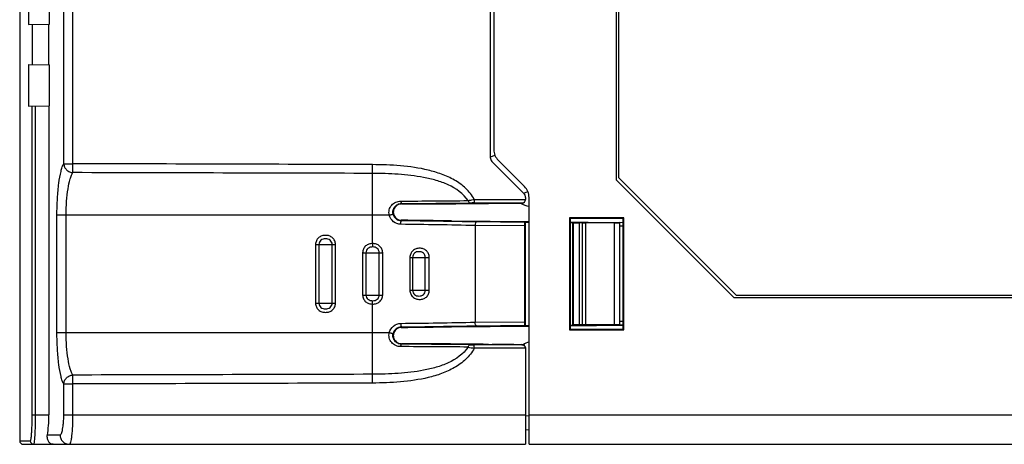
# Model space of a CAD drawing. Header units: millimetres. Extents: x 88 to 1193, y 471 to 1243.
# Tile 38 of 48: x 343 to 427, y 1000 to 1037. Entities that reach past the tile are written whole.
import ezdxf

# ---------------------------------------------------------------- set-up
doc = ezdxf.new("R2010")
doc.units = ezdxf.units.MM
doc.header["$LTSCALE"] = 20
for name, color, linetype in [('32025067XX_LABEL_BL378', 7, 'CONTINUOUS'), ('33087206_M300_B_COVER_ADD_BL358', 7, 'CONTINUOUS'), ('33087215_M300_B_BODY_MH_BL357', 7, 'CONTINUOUS')]:
    doc.layers.add(name, color=color, linetype=linetype)

msp = doc.modelspace()

# ---------------------------------------------------------------- linework, layer by layer
at = {"layer": '32025067XX_LABEL_BL378', "linetype": 'Continuous'}
for p, q in [((394.168, 1067.888), (394.168, 1023.188)), ((394.168, 1023.188), (404.168, 1013.188)), ((404.168, 1013.188), (441.868, 1013.188))]:
    msp.add_line(p, q, dxfattribs=at)
at = {"layer": '33087206_M300_B_COVER_ADD_BL358', "linetype": 'Continuous'}
for p, q in [((347.012, 1024.357), (347.012, 1090.089)), ((347.799, 1024.357), (347.799, 1090.089)), ((383.268, 1090.288), (383.268, 1024.895)), ((343.268, 1087.961), (343.268, 1000.788)), ((344.005, 1039.716), (344.005, 1036.187)), ((345.789, 1036.219), (345.789, 1039.685)), ((344.005, 1036.187), (345.789, 1036.219)), ((345.75, 1032.757), (345.75, 1036.218)), ((344.354, 1032.782), (344.354, 1036.194)), ((344.005, 1032.788), (344.005, 1029.259)), ((344.005, 1032.788), (345.789, 1032.757)), ((345.789, 1029.291), (345.789, 1032.757)), ((344.005, 1029.259), (345.789, 1029.291)), ((344.334, 1002.988), (344.334, 1029.265)), ((344.617, 1002.988), (344.617, 1029.27)), ((345.75, 1029.29), (345.75, 1002.988)), ((383.414, 1024.541), (386.121, 1021.834)), ((347.012, 1024.357), (347.799, 1024.357)), ((347.797, 1023.597), (347.799, 1024.357)), ((373.252, 1023.531), (373.254, 1024.277)), ((381.908, 1021.316), (386.268, 1021.316)), ((381.908, 1021.316), (381.908, 1021.016)), ((386.268, 1021.481), (386.268, 1021.316)), ((375.72, 1020.931), (375.721, 1020.972)), ((381.908, 1021.016), (385.968, 1021.016)), ((385.268, 1020.985), (383.431, 1020.985)), ((385.268, 1020.998), (385.968, 1021.001)), ((385.268, 1020.998), (385.268, 1020.985)), ((346.436, 1009.988), (346.436, 1019.988)), ((374.688, 1019.988), (346.436, 1019.988)), ((347.216, 1009.988), (347.216, 1019.988)), ((373.273, 1017.562), (373.273, 1019.988)), ((375.715, 1019.54), (375.714, 1019.501)), ((379.972, 1019.49), (386.568, 1019.43)), ((379.972, 1019.483), (386.568, 1019.426)), ((386.168, 1019.065), (381.985, 1019.1)), ((381.985, 1019.1), (381.985, 1010.875)), ((386.183, 1019.365), (382.087, 1019.399)), ((386.168, 1019.065), (386.168, 1010.91)), ((386.268, 1019.392), (386.183, 1019.365)), ((386.268, 1019.392), (386.568, 1019.39)), ((386.268, 1010.583), (386.268, 1019.392)), ((390.066, 1019.397), (391.601, 1019.383)), ((390.066, 1019.396), (394.568, 1019.358)), ((390.066, 1019.36), (390.268, 1019.359)), ((390.342, 1019.333), (390.268, 1019.359)), ((390.268, 1019.359), (390.268, 1010.617)), ((390.342, 1010.642), (390.342, 1019.333)), ((391.122, 1019.318), (390.842, 1019.321)), ((390.842, 1010.655), (390.842, 1019.321)), ((391.122, 1010.657), (391.122, 1019.318)), ((393.803, 1019.324), (391.39, 1019.317)), ((391.39, 1010.658), (391.39, 1019.317)), ((393.803, 1019.324), (393.803, 1010.651)), ((394.568, 1019.34), (394.268, 1019.343)), ((394.268, 1019.335), (394.268, 1010.641)), ((394.568, 1019.04), (394.268, 1019.043)), ((368.419, 1017.488), (370.116, 1017.488)), ((368.419, 1017.488), (368.419, 1012.488)), ((368.7, 1017.488), (368.7, 1012.488)), ((369.831, 1012.488), (369.831, 1017.488)), ((370.116, 1012.488), (370.116, 1017.488)), ((372.419, 1016.788), (374.124, 1016.788)), ((372.419, 1016.788), (372.419, 1013.188)), ((372.7, 1016.788), (372.7, 1013.188)), ((373.825, 1013.188), (373.825, 1016.788)), ((374.124, 1013.188), (374.124, 1016.788)), ((376.438, 1016.388), (378.083, 1016.388)), ((376.438, 1016.388), (376.438, 1013.588)), ((376.67, 1016.388), (376.67, 1013.588)), ((377.745, 1013.588), (377.745, 1016.388)), ((378.083, 1013.588), (378.083, 1016.388)), ((372.419, 1013.188), (374.124, 1013.188)), ((376.438, 1013.588), (378.083, 1013.588)), ((368.419, 1012.488), (370.116, 1012.488)), ((373.273, 1009.988), (373.273, 1012.413)), ((375.715, 1010.435), (375.714, 1010.474)), ((379.972, 1010.492), (386.568, 1010.549)), ((386.568, 1010.546), (379.972, 1010.485)), ((381.985, 1010.875), (386.168, 1010.91)), ((382.087, 1010.576), (386.183, 1010.61)), ((386.183, 1010.61), (386.268, 1010.583)), ((386.268, 1010.583), (386.568, 1010.585)), ((390.066, 1010.579), (394.568, 1010.617)), ((390.066, 1010.615), (390.268, 1010.617)), ((391.601, 1010.592), (390.066, 1010.578)), ((390.342, 1010.642), (390.268, 1010.617)), ((391.122, 1010.657), (390.842, 1010.655)), ((393.803, 1010.651), (391.39, 1010.658)), ((394.568, 1010.935), (394.268, 1010.933)), ((394.568, 1010.635), (394.268, 1010.633)), ((346.436, 1009.988), (374.688, 1009.988)), ((375.72, 1009.045), (375.721, 1009.003)), ((385.968, 1008.96), (381.908, 1008.96)), ((381.908, 1008.66), (381.908, 1008.96)), ((386.268, 1008.66), (381.908, 1008.66)), ((385.268, 1008.99), (383.431, 1008.99)), ((385.268, 1008.977), (385.268, 1008.99)), ((385.268, 1008.977), (385.968, 1008.975)), ((386.268, 1008.66), (386.268, 1000.488)), ((347.799, 1005.619), (347.797, 1006.379)), ((373.254, 1005.698), (373.252, 1006.444)), ((347.012, 1005.619), (347.799, 1005.619)), ((347.012, 1002.988), (347.012, 1005.619)), ((347.799, 1002.988), (347.799, 1005.619)), ((344.334, 1002.988), (345.75, 1002.988)), ((347.012, 1002.988), (386.268, 1002.988)), ((345.627, 1001.288), (346.703, 1001.288)), ((343.268, 1000.788), (344.172, 1000.788)), ((343.568, 1000.488), (386.268, 1000.488))]:
    msp.add_line(p, q, dxfattribs=at)
for centre, radius, start, end in [((383.768, 1024.895), 0.5, 180, 225), ((373.681, 1736.302), 715.127, 270.159474, 270.617622), ((385.768, 1021.481), 0.5, 0, 45), ((374.252, 1749.956), 729.027, 270.115402, 270.697887), ((373.693, 1709.526), 688.557, 270.16875, 270.653839), ((381.885, 992.019), 28.996, 89.95297, 90.66101), ((383.419, 997.073), 23.912, 89.97047, 90.68785), ((375.724, 1020.235), 0.734, 193.84389, 269.28495), ((375.723, 1020.241), 0.696, 181.10727, 197.24701), ((375.713, 1020.238), 0.685, 197.25669, 201.4025), ((375.722, 1020.235), 0.695, 200.85527, 269.37126), ((375.717, 1020.24), 0.69, 201.41621, 269.33885), ((369.006, 398.308), 621.229, 88.793406, 89.381239), ((369.142, 426.134), 593.102, 88.759204, 89.370276), ((375.724, 1009.74), 0.734, 90.71499, 166.15617), ((375.722, 1009.74), 0.695, 90.62874, 159.14473), ((375.717, 1009.736), 0.69, 90.66114, 158.5838), ((368.092, 1668.193), 657.462, 270.659633, 271.210887), ((367.959, 1697.392), 686.962, 270.646885, 271.17847), ((375.723, 1009.735), 0.696, 162.76655, 178.90421), ((375.713, 1009.738), 0.685, 158.59757, 162.75695), ((374.097, 355.089), 653.71, 89.360792, 89.861984), ((373.722, 205.392), 803.655, 89.329159, 89.857552), ((374.117, 379.553), 629.453, 89.323386, 89.854026), ((383.914, 1020.592), 12.1, 257.95727, 260.45895), ((381.903, 1041.38), 32.42, 269.37643, 270.00952), ((383.434, 1035.622), 26.632, 269.34876, 269.9929), ((343.568, 1000.788), 0.3, 180, 270)]:
    msp.add_arc(centre, radius, start, end, dxfattribs=at)
for centre, major_axis, ratio, start_param, end_param in [((385.968, 1021.301), (0.208, 0.217), 0.996512, -2.377125, -0.806329), ((373.144, 1019.277), (17.269, -0.156), 0.017296, 1.164493, 1.421851), ((373.144, 1019.261), (17.269, -0.145), 0.017601, 1.164485, 1.421548), ((386.184, 1019.065), (0, 0.3), 0.052406, 0.017157, 1.570354), ((390.842, 1019.329), (0.5, -0.004), 0.017601, -3.089084, -1.570648), ((391.122, 1019.327), (0.5, -0.004), 0.017601, -1.570648, -1.006079), ((393.268, 1019.343), (1, -0.008), 0.017601, -1.006079, 0.000148), ((373.144, 1010.698), (17.269, 0.156), 0.017296, -1.421851, -1.164493), ((373.144, 1010.714), (17.269, 0.145), 0.017601, -1.421548, -1.164485), ((386.184, 1010.91), (0, 0.3), 0.052406, -4.711946, -3.15875), ((390.842, 1010.646), (0.5, 0.004), 0.017601, 1.570648, 3.089084), ((391.122, 1010.648), (0.5, 0.004), 0.017601, 1.006079, 1.570648), ((393.268, 1010.632), (1, 0.008), 0.017601, -0.000148, 1.006079), ((385.968, 1008.675), (0.208, -0.217), 0.996512, 0.806329, 2.377125), ((345.29, 1002.988), (0, 2.5), 0.183819, -2.318559, -1.570796)]:
    msp.add_ellipse(centre, major_axis=major_axis, ratio=ratio, start_param=start_param, end_param=end_param, dxfattribs=at)
for points, knots in [([(346.436, 1019.988), (346.436, 1020.463), (346.461, 1021.368), (346.571, 1022.611), (346.719, 1023.503), (346.876, 1024.055), (346.963, 1024.269), (347.012, 1024.357)], [0, 0, 0, 0, 0.32175, 0.612068, 0.844155, 0.932302, 1, 1, 1, 1]), ([(347.012, 1024.357), (347.017, 1024.26), (347.068, 1024.065), (347.245, 1023.821), (347.498, 1023.65), (347.697, 1023.603), (347.797, 1023.597)], [0, 0, 0, 0, 0.244416, 0.494576, 0.747845, 1, 1, 1, 1]), ([(381.908, 1021.316), (381.723, 1021.666), (381.216, 1022.3), (380.238, 1022.997), (379.146, 1023.492), (377.617, 1023.94), (375.64, 1024.215), (374.05, 1024.274), (373.254, 1024.277)], [0, 0, 0, 0, 0.124796, 0.249768, 0.374833, 0.499916, 0.749906, 1, 1, 1, 1]), ([(347.216, 1019.988), (347.216, 1020.382), (347.241, 1021.131), (347.353, 1022.16), (347.503, 1022.897), (347.661, 1023.351), (347.749, 1023.526), (347.797, 1023.597)], [0, 0, 0, 0, 0.32054, 0.609733, 0.841569, 0.930482, 1, 1, 1, 1]), ([(373.273, 1019.988), (373.273, 1020.703), (373.269, 1021.885), (373.262, 1023.066), (373.252, 1023.531)], [0, 0, 0, 0, 0.606016, 1, 1, 1, 1]), ([(381.389, 1021.217), (380.99, 1021.816), (380.034, 1022.47), (378.676, 1022.956), (377.253, 1023.287), (375.439, 1023.485), (373.981, 1023.529), (373.252, 1023.531)], [0, 0, 0, 0, 0.247916, 0.373191, 0.498501, 0.749141, 1, 1, 1, 1]), ([(374.688, 1019.988), (374.65, 1020.132), (374.648, 1020.444), (374.863, 1020.848), (375.229, 1021.115), (375.524, 1021.178), (375.671, 1021.178)], [0, 0, 0, 0, 0.254061, 0.503787, 0.750682, 1, 1, 1, 1]), ([(375.671, 1021.178), (375.673, 1021.15), (375.677, 1021.101), (375.688, 1021.036), (375.699, 1020.996), (375.713, 1020.973), (375.721, 1020.972)], [0, 0, 0, 0, 0.380943, 0.688674, 0.896536, 1, 1, 1, 1]), ([(381.389, 1021.217), (381.428, 1021.225), (381.601, 1021.261), (381.774, 1021.293), (381.908, 1021.316)], [0, 0, 0, 0, 0.22581, 1, 1, 1, 1]), ([(381.389, 1021.217), (381.4, 1021.165), (381.428, 1021.076), (381.512, 1021.015), (381.55, 1021.014)], [0, 0, 0, 0, 0.582376, 1, 1, 1, 1]), ([(385.968, 1021.016), (386.036, 1021.017), (386.191, 1021.074), (386.268, 1021.232), (386.268, 1021.316)], [0, 0, 0, 0, 0.4489, 1, 1, 1, 1]), ([(375.011, 1020.059), (374.983, 1020.17), (374.981, 1020.403), (375.131, 1020.71), (375.393, 1020.921), (375.612, 1020.971), (375.721, 1020.972)], [0, 0, 0, 0, 0.258621, 0.508566, 0.752188, 1, 1, 1, 1]), ([(375.72, 1020.931), (375.61, 1020.93), (375.386, 1020.875), (375.129, 1020.647), (375.005, 1020.324), (375.033, 1020.092), (375.073, 1019.988)], [0, 0, 0, 0, 0.248683, 0.497222, 0.747801, 1, 1, 1, 1]), ([(374.688, 1019.988), (374.728, 1019.998), (374.786, 1020.012), (374.86, 1020.029), (374.909, 1020.04), (374.949, 1020.049), (374.98, 1020.056), (374.998, 1020.057), (375.009, 1020.061), (375.011, 1020.059)], [0, 0, 0, 0, 0.370121, 0.542167, 0.694401, 0.820947, 0.91628, 0.976731, 1, 1, 1, 1]), ([(375.661, 1019.201), (375.441, 1019.204), (374.99, 1019.365), (374.74, 1019.772), (374.688, 1019.988)], [0, 0, 0, 0, 0.497842, 1, 1, 1, 1]), ([(375.661, 1019.201), (375.661, 1019.239), (375.664, 1019.309), (375.675, 1019.404), (375.688, 1019.462), (375.704, 1019.5), (375.714, 1019.501)], [0, 0, 0, 0, 0.36679, 0.68185, 0.899514, 1, 1, 1, 1]), ([(382.087, 1019.399), (382.073, 1019.399), (382.04, 1019.371), (381.999, 1019.27), (381.985, 1019.172), (381.985, 1019.1)], [0, 0, 0, 0, 0.131414, 0.346923, 1, 1, 1, 1]), ([(370.116, 1017.488), (370.116, 1017.594), (370.07, 1017.809), (369.875, 1018.072), (369.589, 1018.234), (369.268, 1018.277), (368.946, 1018.234), (368.66, 1018.072), (368.465, 1017.809), (368.419, 1017.594), (368.419, 1017.488)], [0, 0, 0, 0, 0.12488, 0.249774, 0.374738, 0.499979, 0.625221, 0.750187, 0.875115, 1, 1, 1, 1]), ([(369.831, 1017.488), (369.831, 1017.557), (369.8, 1017.697), (369.667, 1017.865), (369.475, 1017.96), (369.266, 1017.978), (369.056, 1017.96), (368.865, 1017.865), (368.732, 1017.697), (368.7, 1017.557), (368.7, 1017.488)], [0, 0, 0, 0, 0.124888, 0.249784, 0.374715, 0.500093, 0.625364, 0.750203, 0.875109, 1, 1, 1, 1]), ([(373.273, 1017.562), (373.166, 1017.563), (372.95, 1017.535), (372.663, 1017.374), (372.466, 1017.11), (372.419, 1016.894), (372.419, 1016.788)], [0, 0, 0, 0, 0.250475, 0.500398, 0.750244, 1, 1, 1, 1]), ([(373.27, 1017.272), (373.2, 1017.272), (373.059, 1017.261), (372.866, 1017.166), (372.732, 1016.998), (372.7, 1016.857), (372.7, 1016.788)], [0, 0, 0, 0, 0.250609, 0.500329, 0.750179, 1, 1, 1, 1]), ([(373.273, 1017.562), (373.273, 1017.53), (373.272, 1017.433), (373.272, 1017.336), (373.27, 1017.272)], [0, 0, 0, 0, 0.333893, 1, 1, 1, 1]), ([(373.825, 1016.788), (373.825, 1016.856), (373.795, 1016.995), (373.666, 1017.162), (373.477, 1017.259), (373.338, 1017.271), (373.27, 1017.272)], [0, 0, 0, 0, 0.249726, 0.499425, 0.7493, 1, 1, 1, 1]), ([(374.124, 1016.788), (374.124, 1016.894), (374.077, 1017.109), (373.881, 1017.372), (373.595, 1017.533), (373.38, 1017.562), (373.273, 1017.562)], [0, 0, 0, 0, 0.24979, 0.499533, 0.749443, 1, 1, 1, 1]), ([(378.083, 1016.388), (378.083, 1016.494), (378.04, 1016.708), (377.854, 1016.972), (377.578, 1017.134), (377.267, 1017.176), (376.955, 1017.134), (376.675, 1016.972), (376.483, 1016.709), (376.438, 1016.494), (376.438, 1016.388)], [0, 0, 0, 0, 0.127261, 0.252448, 0.375461, 0.498104, 0.621498, 0.746167, 0.872559, 1, 1, 1, 1]), ([(377.745, 1016.388), (377.745, 1016.456), (377.716, 1016.594), (377.592, 1016.763), (377.407, 1016.86), (377.206, 1016.878), (377.006, 1016.859), (376.824, 1016.762), (376.699, 1016.594), (376.67, 1016.456), (376.67, 1016.388)], [0, 0, 0, 0, 0.12735, 0.252875, 0.377205, 0.501763, 0.623407, 0.746517, 0.872532, 1, 1, 1, 1]), ([(372.419, 1013.188), (372.419, 1013.081), (372.466, 1012.865), (372.663, 1012.601), (372.95, 1012.44), (373.166, 1012.413), (373.273, 1012.413)], [0, 0, 0, 0, 0.249935, 0.499739, 0.749588, 1, 1, 1, 1]), ([(372.7, 1013.188), (372.7, 1013.118), (372.732, 1012.977), (372.866, 1012.809), (373.059, 1012.715), (373.2, 1012.703), (373.27, 1012.704)], [0, 0, 0, 0, 0.249998, 0.499801, 0.749452, 1, 1, 1, 1]), ([(373.27, 1012.704), (373.338, 1012.704), (373.477, 1012.717), (373.665, 1012.813), (373.795, 1012.981), (373.825, 1013.119), (373.825, 1013.188)], [0, 0, 0, 0, 0.250609, 0.500447, 0.750237, 1, 1, 1, 1]), ([(373.273, 1012.413), (373.38, 1012.414), (373.595, 1012.443), (373.881, 1012.603), (374.077, 1012.866), (374.124, 1013.081), (374.124, 1013.188)], [0, 0, 0, 0, 0.250463, 0.500342, 0.750176, 1, 1, 1, 1]), ([(376.438, 1013.588), (376.438, 1013.481), (376.483, 1013.266), (376.675, 1013.003), (376.955, 1012.842), (377.267, 1012.799), (377.578, 1012.841), (377.854, 1013.003), (378.04, 1013.267), (378.083, 1013.481), (378.083, 1013.588)], [0, 0, 0, 0, 0.12753, 0.253894, 0.378517, 0.501871, 0.624473, 0.747464, 0.872697, 1, 1, 1, 1]), ([(376.67, 1013.588), (376.67, 1013.519), (376.699, 1013.381), (376.824, 1013.213), (377.006, 1013.116), (377.206, 1013.097), (377.407, 1013.116), (377.592, 1013.212), (377.716, 1013.381), (377.745, 1013.519), (377.745, 1013.588)], [0, 0, 0, 0, 0.127553, 0.253538, 0.376606, 0.49821, 0.622729, 0.747036, 0.872607, 1, 1, 1, 1]), ([(368.419, 1012.488), (368.419, 1012.381), (368.465, 1012.166), (368.661, 1011.903), (368.946, 1011.742), (369.267, 1011.699), (369.589, 1011.742), (369.875, 1011.903), (370.07, 1012.166), (370.116, 1012.381), (370.116, 1012.488)], [0, 0, 0, 0, 0.12497, 0.24987, 0.374789, 0.499989, 0.625188, 0.750136, 0.875083, 1, 1, 1, 1]), ([(368.7, 1012.488), (368.7, 1012.418), (368.732, 1012.278), (368.865, 1012.11), (369.057, 1012.016), (369.266, 1011.998), (369.475, 1012.016), (369.667, 1012.11), (369.8, 1012.278), (369.831, 1012.419), (369.831, 1012.488)], [0, 0, 0, 0, 0.124976, 0.24985, 0.374645, 0.499874, 0.625212, 0.750124, 0.875071, 1, 1, 1, 1]), ([(373.273, 1012.413), (373.273, 1012.445), (373.272, 1012.542), (373.272, 1012.639), (373.27, 1012.704)], [0, 0, 0, 0, 0.333894, 1, 1, 1, 1]), ([(374.688, 1009.988), (374.74, 1010.203), (374.99, 1010.61), (375.441, 1010.772), (375.661, 1010.774)], [0, 0, 0, 0, 0.50216, 1, 1, 1, 1]), ([(375.661, 1010.774), (375.661, 1010.736), (375.664, 1010.667), (375.675, 1010.571), (375.688, 1010.514), (375.704, 1010.475), (375.714, 1010.474)], [0, 0, 0, 0, 0.36679, 0.68185, 0.899514, 1, 1, 1, 1]), ([(382.087, 1010.576), (382.073, 1010.577), (382.04, 1010.605), (381.999, 1010.706), (381.985, 1010.803), (381.985, 1010.875)], [0, 0, 0, 0, 0.1314, 0.346937, 1, 1, 1, 1]), ([(347.012, 1005.619), (346.963, 1005.706), (346.876, 1005.921), (346.719, 1006.472), (346.571, 1007.365), (346.461, 1008.607), (346.436, 1009.512), (346.436, 1009.988)], [0, 0, 0, 0, 0.067698, 0.155842, 0.38793, 0.678247, 1, 1, 1, 1]), ([(347.797, 1006.379), (347.749, 1006.449), (347.661, 1006.625), (347.503, 1007.078), (347.353, 1007.815), (347.241, 1008.844), (347.216, 1009.594), (347.216, 1009.988)], [0, 0, 0, 0, 0.069517, 0.158429, 0.390265, 0.679456, 1, 1, 1, 1]), ([(373.252, 1006.444), (373.262, 1006.91), (373.269, 1008.091), (373.273, 1009.272), (373.273, 1009.988)], [0, 0, 0, 0, 0.393984, 1, 1, 1, 1]), ([(375.671, 1008.797), (375.524, 1008.798), (375.229, 1008.86), (374.863, 1009.127), (374.648, 1009.532), (374.65, 1009.843), (374.688, 1009.988)], [0, 0, 0, 0, 0.249314, 0.496215, 0.745935, 1, 1, 1, 1]), ([(374.688, 1009.988), (374.728, 1009.978), (374.786, 1009.964), (374.86, 1009.946), (374.909, 1009.935), (374.949, 1009.927), (374.98, 1009.919), (374.998, 1009.918), (375.009, 1009.914), (375.011, 1009.916)], [0, 0, 0, 0, 0.370114, 0.542155, 0.694383, 0.820926, 0.916261, 0.976719, 1, 1, 1, 1]), ([(375.721, 1009.003), (375.612, 1009.004), (375.393, 1009.055), (375.131, 1009.265), (374.981, 1009.572), (374.983, 1009.805), (375.011, 1009.916)], [0, 0, 0, 0, 0.247811, 0.491433, 0.741376, 1, 1, 1, 1]), ([(375.073, 1009.988), (375.033, 1009.883), (375.005, 1009.651), (375.129, 1009.329), (375.386, 1009.1), (375.61, 1009.045), (375.72, 1009.045)], [0, 0, 0, 0, 0.252197, 0.502765, 0.751316, 1, 1, 1, 1]), ([(381.389, 1008.759), (380.99, 1008.159), (380.034, 1007.506), (378.677, 1007.019), (377.253, 1006.688), (375.439, 1006.49), (373.981, 1006.446), (373.252, 1006.444)], [0, 0, 0, 0, 0.247902, 0.373171, 0.498481, 0.749134, 1, 1, 1, 1]), ([(381.908, 1008.66), (381.723, 1008.309), (381.216, 1007.675), (380.238, 1006.978), (379.147, 1006.484), (377.617, 1006.035), (375.64, 1005.76), (374.05, 1005.701), (373.254, 1005.698)], [0, 0, 0, 0, 0.124787, 0.249752, 0.37481, 0.49989, 0.749898, 1, 1, 1, 1]), ([(375.671, 1008.797), (375.673, 1008.825), (375.677, 1008.874), (375.688, 1008.939), (375.699, 1008.98), (375.713, 1009.003), (375.721, 1009.003)], [0, 0, 0, 0, 0.380945, 0.688674, 0.896535, 1, 1, 1, 1]), ([(381.389, 1008.759), (381.4, 1008.81), (381.428, 1008.899), (381.512, 1008.961), (381.55, 1008.962)], [0, 0, 0, 0, 0.582383, 1, 1, 1, 1]), ([(385.968, 1008.96), (386.036, 1008.958), (386.194, 1008.9), (386.268, 1008.739), (386.268, 1008.654)], [0, 0, 0, 0, 0.448342, 1, 1, 1, 1]), ([(347.012, 1005.619), (347.017, 1005.715), (347.068, 1005.91), (347.245, 1006.155), (347.498, 1006.325), (347.697, 1006.372), (347.797, 1006.379)], [0, 0, 0, 0, 0.244416, 0.494576, 0.747846, 1, 1, 1, 1]), ([(344.172, 1000.788), (344.178, 1000.788), (344.193, 1000.803), (344.213, 1000.858), (344.239, 1000.979), (344.264, 1001.179), (344.287, 1001.449), (344.307, 1001.777), (344.322, 1002.154), (344.331, 1002.562), (344.334, 1002.844), (344.334, 1002.988)], [0, 0, 0, 0, 0.008329, 0.024049, 0.081644, 0.173613, 0.29699, 0.447375, 0.61914, 0.805788, 1, 1, 1, 1]), ([(344.471, 1000.488), (344.477, 1000.488), (344.49, 1000.507), (344.501, 1000.542), (344.514, 1000.602), (344.533, 1000.725), (344.554, 1000.934), (344.575, 1001.24), (344.593, 1001.614), (344.607, 1002.041), (344.615, 1002.505), (344.617, 1002.825), (344.617, 1002.988)], [0, 0, 0, 0, 0.00723, 0.022465, 0.046658, 0.079794, 0.171868, 0.295548, 0.446309, 0.618454, 0.805459, 1, 1, 1, 1]), ([(346.703, 1001.288), (346.725, 1001.288), (346.78, 1001.328), (346.829, 1001.43), (346.881, 1001.586), (346.925, 1001.795), (346.963, 1002.05), (347.001, 1002.452), (347.012, 1002.769), (347.012, 1002.988)], [0, 0, 0, 0, 0.038358, 0.101306, 0.194099, 0.315652, 0.462532, 0.62975, 1, 1, 1, 1]), ([(347.49, 1000.488), (347.515, 1000.488), (347.552, 1000.533), (347.583, 1000.6), (347.625, 1000.724), (347.668, 1000.931), (347.734, 1001.382), (347.785, 1002.076), (347.799, 1002.668), (347.799, 1002.988)], [0, 0, 0, 0, 0.03004, 0.055917, 0.089963, 0.182386, 0.305163, 0.623975, 1, 1, 1, 1]), ([(346.111, 1000.488), (346.044, 1000.488), (345.9, 1000.526), (345.723, 1000.692), (345.61, 1000.96), (345.608, 1001.174), (345.627, 1001.288)], [0, 0, 0, 0, 0.191, 0.407002, 0.670366, 1, 1, 1, 1]), ([(346.703, 1001.288), (346.703, 1001.184), (346.743, 1000.974), (346.918, 1000.708), (347.18, 1000.53), (347.387, 1000.488), (347.49, 1000.488)], [0, 0, 0, 0, 0.251875, 0.502656, 0.751881, 1, 1, 1, 1]), ([(344.172, 1000.788), (344.172, 1000.711), (344.235, 1000.552), (344.395, 1000.488), (344.471, 1000.488)], [0, 0, 0, 0, 0.500432, 1, 1, 1, 1])]:
    msp.add_open_spline(points, degree=3, knots=knots, dxfattribs=at)
for points in [[(373.254, 1024.277), (364.769, 1024.306), (356.284, 1024.332), (347.799, 1024.357)], [(373.252, 1023.531), (364.767, 1023.555), (356.282, 1023.577), (347.797, 1023.597)], [(373.252, 1006.444), (364.767, 1006.421), (356.282, 1006.399), (347.797, 1006.379)], [(373.254, 1005.698), (364.769, 1005.67), (356.284, 1005.643), (347.799, 1005.619)]]:
    msp.add_open_spline(points, degree=3, dxfattribs=at)
at = {"layer": '33087215_M300_B_BODY_MH_BL357', "linetype": 'Continuous'}
for p, q in [((383.568, 1090.388), (383.568, 1025.565)), ((393.968, 1067.888), (393.968, 1022.988)), ((383.666, 1025.067), (383.268, 1024.902)), ((383.948, 1024.645), (386.187, 1022.407)), ((393.968, 1022.988), (403.968, 1012.988)), ((386.119, 1021.84), (386.469, 1021.985)), ((386.568, 1000.488), (386.568, 1021.488)), ((394.627, 1019.747), (390.008, 1019.747)), ((390.008, 1019.747), (390.066, 1019.689)), ((390.008, 1019.747), (390.008, 1010.228)), ((394.568, 1019.688), (390.066, 1019.689)), ((390.066, 1019.689), (390.066, 1010.286)), ((394.627, 1019.747), (394.568, 1019.688)), ((394.568, 1010.288), (394.568, 1019.688)), ((394.627, 1010.228), (394.627, 1019.747)), ((403.968, 1012.988), (441.868, 1012.988)), ((390.008, 1010.228), (390.066, 1010.286)), ((390.066, 1010.286), (394.568, 1010.288)), ((394.627, 1010.228), (394.568, 1010.288)), ((390.008, 1010.228), (394.627, 1010.228)), ((386.568, 1002.874), (386.268, 1002.92)), ((386.568, 1002.988), (451.768, 1002.988)), ((386.568, 1001.688), (386.268, 1001.734)), ((386.568, 1000.488), (451.768, 1000.488))]:
    msp.add_line(p, q, dxfattribs=at)
for centre, radius, start, end in [((384.868, 1025.565), 1.3, 180, 225), ((385.268, 1021.488), 1.3, 0, 45), ((386.855, 1022.728), 2, 239.84348, 261.73194), ((387.068, 1007.471), 1.8, 106.12762, 124.26769)]:
    msp.add_arc(centre, radius, start, end, dxfattribs=at)

doc.saveas('drawing.dxf')
